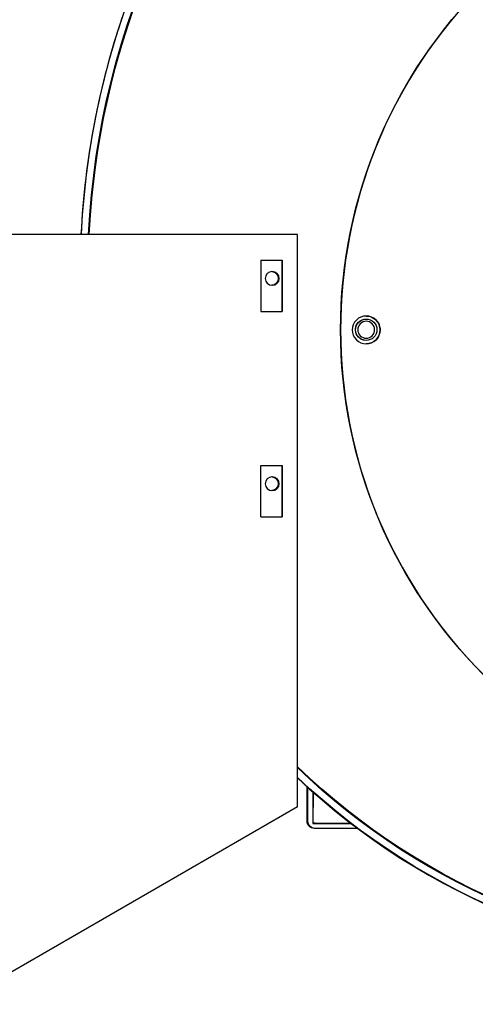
# Model space of a CAD drawing. Extents: x 0 to 796, y 0 to 496.
# Tile 25 of 242: x 64.63 to 71.29, y 286.72 to 301.11. Entities that reach past the tile are written whole.
import ezdxf

# ---------------------------------------------------------------- set-up
doc = ezdxf.new("R2010")
doc.units = 0
doc.header["$LTSCALE"] = 12
doc.header["$MEASUREMENT"] = 0
doc.layers.add('X', color=1, linetype='CONTINUOUS')

msp = doc.modelspace()

# ---------------------------------------------------------------- linework, layer by layer
at = {"layer": 'X'}
for p, q in [((68.68912, 297.96823), (63.38362, 297.96823)), ((68.68912, 289.60498), (68.68912, 297.96823)), ((68.15312, 297.59323), (68.15312, 296.84323)), ((68.15312, 297.59323), (68.46512, 297.59323)), ((68.46503, 296.84323), (68.46503, 297.59323)), ((68.46512, 297.59323), (68.46512, 296.84323)), ((68.15312, 296.84323), (68.46512, 296.84323)), ((69.69326, 296.7329), (69.69326, 296.7329)), ((69.69329, 296.7329), (69.69329, 296.7329)), ((69.69333, 296.7329), (69.69332, 296.7329)), ((69.69336, 296.7329), (69.69336, 296.7329)), ((69.6934, 296.7329), (69.69339, 296.7329)), ((69.69343, 296.7329), (69.69343, 296.7329)), ((69.69347, 296.7329), (69.69346, 296.7329)), ((69.6935, 296.7329), (69.6935, 296.7329)), ((69.69354, 296.7329), (69.69353, 296.7329)), ((69.69357, 296.7329), (69.69357, 296.7329)), ((69.69361, 296.7329), (69.6936, 296.7329)), ((69.69364, 296.7329), (69.69364, 296.7329)), ((69.69368, 296.7329), (69.69367, 296.7329)), ((69.69371, 296.7329), (69.69371, 296.7329)), ((69.69375, 296.7329), (69.69374, 296.7329)), ((69.69378, 296.7329), (69.69378, 296.7329)), ((69.69382, 296.7329), (69.69381, 296.7329)), ((69.69326, 296.4204), (69.69326, 296.4204)), ((69.69329, 296.4204), (69.69329, 296.4204)), ((69.69333, 296.4204), (69.69332, 296.4204)), ((69.69336, 296.4204), (69.69336, 296.4204)), ((69.6934, 296.4204), (69.69339, 296.4204)), ((69.69343, 296.4204), (69.69343, 296.4204)), ((69.69347, 296.4204), (69.69346, 296.4204)), ((69.6935, 296.4204), (69.6935, 296.4204)), ((69.69354, 296.4204), (69.69353, 296.4204)), ((69.69357, 296.4204), (69.69357, 296.4204)), ((69.69361, 296.4204), (69.6936, 296.4204)), ((69.69364, 296.4204), (69.69364, 296.4204)), ((69.69368, 296.4204), (69.69367, 296.4204)), ((69.69371, 296.4204), (69.69371, 296.4204)), ((69.69375, 296.4204), (69.69374, 296.4204)), ((69.69378, 296.4204), (69.69378, 296.4204)), ((69.69382, 296.4204), (69.69381, 296.4204)), ((68.15312, 294.59323), (68.46512, 294.59323)), ((68.15312, 293.84323), (68.15312, 294.59323)), ((68.46503, 294.59323), (68.46503, 293.84323)), ((68.46512, 293.84323), (68.46512, 294.59323)), ((68.15312, 293.84323), (68.46512, 293.84323)), ((68.83174, 290.04248), (68.83177, 290.05063)), ((68.84278, 290.03228), (68.84281, 290.04043)), ((68.9176, 289.9721), (68.91758, 289.96397)), ((68.91758, 289.96397), (68.9176, 289.9721)), ((68.82982, 289.39413), (68.83131, 289.89564)), ((68.84089, 289.39413), (68.84235, 289.88564)), ((68.91715, 289.8187), (68.91579, 289.35891)), ((68.91589, 289.39391), (68.91715, 289.8187)), ((68.68912, 289.60498), (63.68912, 286.71823)), ((68.91579, 289.35891), (69.47721, 289.35725)), ((69.57017, 289.28694), (68.93451, 289.28882)), ((69.57013, 289.28697), (68.94558, 289.28882)), ((69.47066, 289.36227), (68.9458, 289.36382)), ((69.66164, 289.3617), (69.65073, 289.36173)), ((69.65748, 289.35671), (69.6684, 289.35668)), ((69.76437, 289.2864), (69.75317, 289.28643)), ((69.76442, 289.28636), (69.75322, 289.2864))]:
    msp.add_line(p, q, dxfattribs=at)
at = {"layer": 'X', "extrusion": (0, 0, -1)}
for centre, major_axis, start_param, end_param in [((77.26076, 297.38915), (0, 11.7446), -1.52147005, 0), ((77.26076, 297.38915), (0, 11.64), -1.52102643, 0), ((77.25567, 297.38915), (0, 11.625), -1.52096216, 0), ((77.25576, 297.38915), (0, 11.625), -1.52096216, 0), ((76.44337, 296.57665), (0, 7.125), -3.927336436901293, 2.355848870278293), ((76.44326, 296.57665), (0, -7.125), 0, 3.14159265), ((77.24995, 297.38915), (0, 11.625), -1.52096216, -1.0371393), ((68.31826, 297.32665), (0, -0.1005), -4.71238898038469, 1.570796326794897), ((68.31245, 297.32665), (0, 0.1005), 0.02887907, 1.57079633), ((68.31245, 297.32665), (0, -0.1005), -1.57079633, -0.02887907), ((68.31817, 297.32665), (0, 0.1005), 0.00044576, 3.1411469), ((69.69338, 296.57432), (0, 0.203), -3.927336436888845, 2.355848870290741), ((69.69382, 296.57665), (0, -0.15625), -0.78539816, 3.92699082), ((69.69329, 296.57665), (0, 0.15625), -2.35619449, 0), ((69.69332, 296.57665), (0, 0.15625), -2.35619449, 0), ((69.69336, 296.57665), (0, 0.15625), -2.35619449, 0), ((69.69339, 296.57665), (0, 0.15625), -2.35619449, 0), ((69.69343, 296.57665), (0, 0.15625), -2.35619449, 0), ((69.69346, 296.57665), (0, 0.15625), -2.35619449, 0), ((69.6935, 296.57665), (0, 0.15625), -2.35619449, 0), ((69.69353, 296.57665), (0, 0.15625), -2.35619449, 0), ((69.69357, 296.57665), (0, 0.15625), -2.35619449, 0), ((69.6936, 296.57665), (0, 0.15625), -2.35619449, 0), ((69.69364, 296.57665), (0, 0.15625), -2.35619449, 0), ((69.69367, 296.57665), (0, 0.15625), -2.35619449, 0), ((69.69371, 296.57665), (0, 0.15625), -2.35619449, 0), ((69.69374, 296.57665), (0, 0.15625), -2.35619449, 0), ((69.69378, 296.57665), (0, 0.15625), -2.35619449, 0), ((69.69381, 296.57665), (0, 0.15625), -2.35619449, 0), ((69.69326, 296.57665), (0, -0.15625), -0.00011144, 3.14170409), ((69.69329, 296.57665), (0, -0.15625), -0.00011144, 3.14170409), ((69.69333, 296.57665), (0, -0.15625), -0.00011144, 3.14170409), ((69.69336, 296.57665), (0, -0.15625), -0.00011144, 3.14170409), ((69.6934, 296.57665), (0, -0.15625), -0.00011144, 3.14170409), ((69.69343, 296.57665), (0, -0.15625), -0.00011144, 3.14170409), ((69.69347, 296.57665), (0, -0.15625), -0.00011144, 3.14170409), ((69.6935, 296.57665), (0, -0.15625), -0.00011144, 3.14170409), ((69.69354, 296.57665), (0, -0.15625), -0.00011144, 3.14170409), ((69.69357, 296.57665), (0, -0.15625), -0.00011144, 3.14170409), ((69.69361, 296.57665), (0, -0.15625), -0.00011144, 3.14170409), ((69.69364, 296.57665), (0, -0.15625), -0.00011144, 3.14170409), ((69.69368, 296.57665), (0, -0.15625), -0.00011144, 3.14170409), ((69.69371, 296.57665), (0, -0.15625), -0.00011144, 3.14170409), ((69.69375, 296.57665), (0, -0.15625), -0.00011144, 3.14170409), ((69.69378, 296.57665), (0, -0.15625), -0.00011144, 3.14170409), ((69.69326, 296.57665), (0, 0.15625), -1.57079633, 0.00000489), ((69.69326, 296.57432), (0, 0.203), 0.0002931, 2.35584887), ((69.69326, 296.57665), (0, -0.15625), -0.00000489, 1.57079633), ((69.69383, 296.57665), (0, 0.1232), -5.49778714, 0.78539816), ((69.69382, 296.57665), (0, -0.15625), -2.35619449, -0.78539816), ((69.69325, 296.57665), (0, -0.15625), 0, 0.78539816), ((69.69329, 296.57665), (0, -0.15625), 0, 0.78539816), ((69.69332, 296.57665), (0, -0.15625), 0, 0.78539816), ((69.69336, 296.57665), (0, -0.15625), 0, 0.78539816), ((69.69339, 296.57665), (0, -0.15625), 0, 0.78539816), ((69.69343, 296.57665), (0, -0.15625), 0, 0.78539816), ((69.69346, 296.57665), (0, -0.15625), 0, 0.78539816), ((69.6935, 296.57665), (0, -0.15625), 0, 0.78539816), ((69.69353, 296.57665), (0, -0.15625), 0, 0.78539816), ((69.69357, 296.57665), (0, -0.15625), 0, 0.78539816), ((69.6936, 296.57665), (0, -0.15625), 0, 0.78539816), ((69.69364, 296.57665), (0, -0.15625), 0, 0.78539816), ((69.69367, 296.57665), (0, -0.15625), 0, 0.78539816), ((69.69371, 296.57665), (0, -0.15625), 0, 0.78539816), ((69.69374, 296.57665), (0, -0.15625), 0, 0.78539816), ((69.69378, 296.57665), (0, -0.15625), 0, 0.78539816), ((69.69381, 296.57665), (0, -0.15625), 0, 0.78539816), ((69.69326, 296.57432), (0, -0.203), -0.78574378, -0.0002931), ((68.31826, 294.32665), (0, -0.1005), -4.71238898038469, 1.570796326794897), ((68.31245, 294.32665), (0, 0.1005), 0.02887907, 1.57079633), ((68.31817, 294.32665), (0, 0.1005), 0.00044576, 3.1411469), ((68.31245, 294.32665), (0, -0.1005), -1.57079633, -0.02887907), ((75.63076, 297.38915), (0, -10), 0, 0.76725766), ((75.63067, 297.38915), (0, -10), 0, 0.76724521), ((75.62495, 297.38915), (0, -10), 0, 0.76645167), ((75.63076, 297.38915), (0, -10.01), 0, 0.76629471), ((75.63076, 297.38915), (0, -10.1146), 0, 0.75638805), ((68.93482, 289.39382), (0, -0.105), 0.00296394, 1.57376027), ((68.94589, 289.39382), (0, -0.105), 0.00296394, 1.57376027), ((68.94589, 289.39382), (0, -0.03), 0.00296394, 1.57376027)]:
    msp.add_ellipse(centre, major_axis=major_axis, ratio=0.99999978, start_param=start_param, end_param=end_param, dxfattribs=at)
at = {"layer": 'X'}
for centre, major_axis, start_param, end_param in [((77.24986, 297.38915), (0, -11.625), -2.10445336, -1.6206305), ((77.25486, 297.38915), (0, -11.7446), -1.90119236, -1.6201226), ((68.31236, 297.32665), (0, 0.1005), -1.57079633, -0.02932502), ((68.31236, 297.32665), (0, -0.1005), 0.02932502, 1.57079633), ((68.31236, 294.32665), (0, 0.1005), -1.57079633, -0.02932502), ((68.31236, 294.32665), (0, -0.1005), 0.02932502, 1.57079633), ((75.62486, 297.38915), (0, -10), -0.76643924, 0), ((75.62486, 297.38915), (0, -10.1146), -0.75558723, 0)]:
    msp.add_ellipse(centre, major_axis=major_axis, ratio=0.99999978, start_param=start_param, end_param=end_param, dxfattribs=at)

doc.saveas('drawing.dxf')
